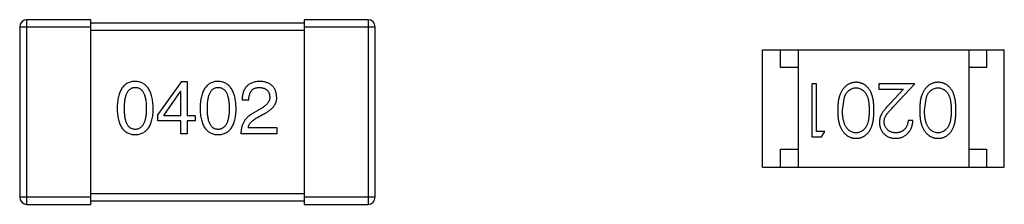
# Model space of a CAD drawing. Header units: inches. Extents: x -16 to 86, y -28 to 28.
# Tile 12 of 35: x 59.788 to 62.558, y -5.843 to -5.323. Entities that reach past the tile are written whole.
import ezdxf

# ---------------------------------------------------------------- set-up
doc = ezdxf.new("R2010")
doc.units = ezdxf.units.IN
doc.header["$LTSCALE"] = 1.21
doc.header["$MEASUREMENT"] = 0
doc.layers.get('0').update_dxf_attribs({"linetype": 'CONTINUOUS'})

msp = doc.modelspace()

# ---------------------------------------------------------------- linework, layer by layer
at = {"color": 6, "linetype": 'Continuous'}
for p, q in [((59.7881, -5.3426), (59.7881, -5.8226)), ((59.7881, -5.3426), (59.9881, -5.3426)), ((59.8081, -5.8426), (59.8081, -5.3226)), ((59.9881, -5.3226), (59.8081, -5.3226)), ((59.9881, -5.8426), (59.9881, -5.3226)), ((60.5881, -5.3326), (59.9881, -5.3326)), ((60.5881, -5.3226), (60.5881, -5.8426)), ((60.7681, -5.3226), (60.5881, -5.3226)), ((60.5881, -5.3426), (60.7881, -5.3426)), ((60.7681, -5.3226), (60.7681, -5.8426)), ((60.7881, -5.8226), (60.7881, -5.3426)), ((59.9881, -5.3526), (60.5881, -5.3526)), ((61.8781, -5.7375), (61.8781, -5.4075)), ((61.8781, -5.4075), (62.5581, -5.4075)), ((61.9281, -5.4575), (61.9281, -5.4075)), ((61.9781, -5.4075), (61.9781, -5.7375)), ((62.4581, -5.4075), (62.4581, -5.7375)), ((62.5081, -5.4075), (62.5081, -5.4575)), ((62.5581, -5.7375), (62.5581, -5.4075)), ((61.9781, -5.4575), (61.9281, -5.4575)), ((62.5081, -5.4575), (62.4581, -5.4575)), ((60.2437, -5.4963), (60.1764, -5.5897)), ((60.2437, -5.4963), (60.2592, -5.4963)), ((60.2592, -5.4963), (60.2592, -5.5922)), ((62.0163, -5.5028), (62.0163, -5.6528)), ((62.0297, -5.5028), (62.0163, -5.5028)), ((62.0297, -5.6374), (62.0297, -5.5028)), ((62.2047, -5.5028), (62.2047, -5.5182)), ((62.3067, -5.5028), (62.2047, -5.5028)), ((62.2485, -5.5649), (62.3067, -5.5028)), ((60.1937, -5.5922), (60.2404, -5.525)), ((60.2412, -5.525), (60.2404, -5.525)), ((60.2412, -5.5922), (60.2412, -5.525)), ((62.2047, -5.5182), (62.2745, -5.5182)), ((62.2745, -5.5182), (62.237, -5.5583)), ((60.4325, -5.5496), (60.4137, -5.5496)), ((62.1028, -5.5778), (62.1085, -5.5401)), ((62.3336, -5.5778), (62.3393, -5.5401)), ((60.1764, -5.6078), (60.1764, -5.5897)), ((60.1937, -5.5922), (60.2412, -5.5922)), ((60.2592, -5.5922), (60.2814, -5.5922)), ((60.2814, -5.5922), (60.2814, -5.6078)), ((60.4645, -5.5742), (60.4448, -5.5857)), ((60.4555, -5.5988), (60.4711, -5.5897)), ((60.2412, -5.6078), (60.1764, -5.6078)), ((60.2412, -5.6438), (60.2412, -5.6078)), ((60.2592, -5.6078), (60.2592, -5.6438)), ((60.2814, -5.6078), (60.2592, -5.6078)), ((62.3009, -5.6067), (62.2874, -5.6067)), ((60.2592, -5.6438), (60.2412, -5.6438)), ((60.5112, -5.6438), (60.4104, -5.6438)), ((60.4309, -5.6266), (60.5112, -5.6266)), ((60.5112, -5.6266), (60.5112, -5.6438)), ((62.0528, -5.6374), (62.0297, -5.6374)), ((62.044, -5.6528), (62.0528, -5.6374)), ((62.0163, -5.6528), (62.044, -5.6528)), ((61.9281, -5.7375), (61.9281, -5.6875)), ((61.9281, -5.6875), (61.9781, -5.6875)), ((62.4581, -5.6875), (62.5081, -5.6875)), ((62.5081, -5.6875), (62.5081, -5.7375)), ((61.8781, -5.7375), (62.5581, -5.7375)), ((60.5881, -5.8126), (59.9881, -5.8126)), ((59.9881, -5.8226), (59.7881, -5.8226)), ((59.8081, -5.8426), (59.9881, -5.8426)), ((59.9881, -5.8326), (60.5881, -5.8326)), ((60.7881, -5.8226), (60.5881, -5.8226)), ((60.5881, -5.8426), (60.7681, -5.8426))]:
    msp.add_line(p, q, dxfattribs=at)
for centre, start, end in [((59.8081, -5.3426), 90, 180), ((60.7681, -5.3426), 0, 90), ((59.8081, -5.8226), 180, 270), ((60.7681, -5.8226), 270, 0)]:
    msp.add_arc(centre, 0.02, start, end, dxfattribs=at)
for points, knots in [([(60.1131, -5.4963), (60.1112, -5.4964), (60.1073, -5.4966), (60.1016, -5.4975), (60.0964, -5.4991), (60.0915, -5.5013), (60.087, -5.504), (60.0828, -5.5074), (60.0791, -5.5113), (60.0757, -5.5158), (60.0727, -5.5209), (60.0701, -5.5266), (60.0679, -5.5328), (60.066, -5.5396), (60.0645, -5.547), (60.0634, -5.555), (60.0626, -5.5636), (60.0624, -5.5695), (60.0623, -5.5725)], [0, 0, 0, 0, 0.057911, 0.113262, 0.165956, 0.217443, 0.268511, 0.319665, 0.372, 0.426129, 0.483365, 0.543779, 0.607756, 0.676562, 0.749704, 0.827713, 0.911177, 1, 1, 1, 1]), ([(60.164, -5.5725), (60.1638, -5.5695), (60.1636, -5.5637), (60.1627, -5.5552), (60.1615, -5.5473), (60.16, -5.5399), (60.1581, -5.5332), (60.1558, -5.5269), (60.1532, -5.5213), (60.1502, -5.5162), (60.1468, -5.5117), (60.1431, -5.5077), (60.139, -5.5044), (60.1345, -5.5016), (60.1297, -5.4994), (60.1245, -5.4977), (60.1189, -5.4967), (60.1151, -5.4964), (60.1131, -5.4963)], [0, 0, 0, 0, 0.088475, 0.171606, 0.249595, 0.322626, 0.391327, 0.455765, 0.516374, 0.573675, 0.628522, 0.681161, 0.732559, 0.783563, 0.83504, 0.887639, 0.942585, 1, 1, 1, 1]), ([(60.3463, -5.4963), (60.3443, -5.4964), (60.3404, -5.4966), (60.3348, -5.4975), (60.3295, -5.4991), (60.3246, -5.5013), (60.3201, -5.504), (60.316, -5.5074), (60.3122, -5.5113), (60.3089, -5.5158), (60.3059, -5.5209), (60.3033, -5.5266), (60.301, -5.5328), (60.2992, -5.5396), (60.2976, -5.547), (60.2965, -5.555), (60.2958, -5.5636), (60.2956, -5.5695), (60.2955, -5.5725)], [0, 0, 0, 0, 0.057911, 0.113262, 0.165956, 0.217443, 0.268511, 0.319665, 0.372, 0.426129, 0.483365, 0.543779, 0.607756, 0.676562, 0.749704, 0.827713, 0.911177, 1, 1, 1, 1]), ([(60.3971, -5.5725), (60.397, -5.5695), (60.3967, -5.5637), (60.3959, -5.5552), (60.3947, -5.5473), (60.3931, -5.5399), (60.3912, -5.5332), (60.389, -5.5269), (60.3863, -5.5213), (60.3833, -5.5162), (60.3799, -5.5117), (60.3762, -5.5077), (60.3721, -5.5044), (60.3676, -5.5016), (60.3628, -5.4994), (60.3576, -5.4977), (60.3521, -5.4967), (60.3483, -5.4964), (60.3463, -5.4963)], [0, 0, 0, 0, 0.088475, 0.171606, 0.249595, 0.322626, 0.391327, 0.455765, 0.516374, 0.573675, 0.628522, 0.681161, 0.732559, 0.783563, 0.83504, 0.887639, 0.942585, 1, 1, 1, 1]), ([(60.4645, -5.4963), (60.4625, -5.4964), (60.4586, -5.4966), (60.4529, -5.4974), (60.4476, -5.4986), (60.4426, -5.5002), (60.4381, -5.5021), (60.4339, -5.5045), (60.4301, -5.5072), (60.4267, -5.5104), (60.4237, -5.5139), (60.4211, -5.5179), (60.4189, -5.5222), (60.4171, -5.5269), (60.4156, -5.532), (60.4146, -5.5375), (60.4139, -5.5434), (60.4138, -5.5475), (60.4137, -5.5496)], [0, 0, 0, 0, 0.07282, 0.141057, 0.2062, 0.267672, 0.326735, 0.383519, 0.439188, 0.494454, 0.549628, 0.605958, 0.66397, 0.72402, 0.787502, 0.854127, 0.925065, 1, 1, 1, 1]), ([(60.5112, -5.5406), (60.5111, -5.5389), (60.5108, -5.5356), (60.51, -5.5308), (60.5089, -5.5263), (60.5075, -5.5221), (60.5057, -5.5183), (60.5036, -5.5147), (60.5012, -5.5115), (60.4984, -5.5085), (60.4953, -5.5059), (60.4918, -5.5036), (60.4881, -5.5016), (60.484, -5.4999), (60.4796, -5.4985), (60.4749, -5.4974), (60.4698, -5.4967), (60.4663, -5.4964), (60.4645, -5.4963)], [0, 0, 0, 0, 0.070688, 0.137741, 0.201612, 0.262778, 0.321223, 0.378455, 0.434411, 0.490146, 0.546362, 0.603392, 0.662208, 0.723401, 0.787372, 0.85442, 0.925153, 1, 1, 1, 1]), ([(62.1411, -5.499), (62.1399, -5.499), (62.1376, -5.499), (62.1341, -5.4995), (62.1306, -5.5001), (62.1273, -5.5011), (62.124, -5.5023), (62.1208, -5.5037), (62.1177, -5.5055), (62.1147, -5.5074), (62.1118, -5.5097), (62.1091, -5.5122), (62.1065, -5.515), (62.1041, -5.5181), (62.1018, -5.5214), (62.0998, -5.5249), (62.0978, -5.5287), (62.0961, -5.5328), (62.0944, -5.5372), (62.0931, -5.5419), (62.0919, -5.547), (62.091, -5.5525), (62.0903, -5.5583), (62.0897, -5.5645), (62.0894, -5.571), (62.0894, -5.5755), (62.0894, -5.5778)], [0, 0, 0, 0, 0.033824, 0.067298, 0.10028, 0.133019, 0.165736, 0.198792, 0.232372, 0.266409, 0.301016, 0.336196, 0.371972, 0.408574, 0.446394, 0.485225, 0.525372, 0.567224, 0.611081, 0.65775, 0.70702, 0.759235, 0.814484, 0.873227, 0.934937, 1, 1, 1, 1]), ([(62.1913, -5.5778), (62.1913, -5.5754), (62.1912, -5.5707), (62.1909, -5.564), (62.1904, -5.5576), (62.1897, -5.5517), (62.1888, -5.5461), (62.1878, -5.541), (62.1864, -5.5363), (62.1849, -5.5319), (62.1832, -5.5279), (62.1814, -5.5242), (62.1794, -5.5207), (62.1772, -5.5175), (62.1749, -5.5146), (62.1724, -5.5118), (62.1698, -5.5094), (62.167, -5.5072), (62.164, -5.5053), (62.161, -5.5036), (62.1579, -5.5021), (62.1547, -5.501), (62.1515, -5.5001), (62.1481, -5.4994), (62.1447, -5.499), (62.1423, -5.499), (62.1411, -5.499)], [0, 0, 0, 0, 0.068113, 0.132564, 0.193427, 0.250218, 0.303569, 0.353576, 0.400235, 0.443586, 0.484619, 0.524292, 0.56238, 0.599049, 0.63494, 0.669782, 0.704009, 0.737842, 0.771098, 0.803896, 0.836415, 0.868639, 0.900715, 0.933378, 0.966213, 1, 1, 1, 1]), ([(62.3719, -5.499), (62.3707, -5.499), (62.3683, -5.499), (62.3648, -5.4995), (62.3614, -5.5001), (62.358, -5.5011), (62.3548, -5.5023), (62.3516, -5.5037), (62.3485, -5.5055), (62.3455, -5.5074), (62.3426, -5.5097), (62.3399, -5.5122), (62.3373, -5.515), (62.3349, -5.5181), (62.3326, -5.5214), (62.3305, -5.5249), (62.3286, -5.5287), (62.3268, -5.5328), (62.3252, -5.5372), (62.3239, -5.5419), (62.3227, -5.547), (62.3217, -5.5525), (62.3211, -5.5583), (62.3205, -5.5645), (62.3202, -5.571), (62.3202, -5.5755), (62.3201, -5.5778)], [0, 0, 0, 0, 0.033824, 0.067298, 0.10028, 0.133019, 0.165736, 0.198792, 0.232372, 0.266409, 0.301016, 0.336196, 0.371972, 0.408574, 0.446394, 0.485225, 0.525372, 0.567224, 0.611081, 0.65775, 0.70702, 0.759235, 0.814484, 0.873227, 0.934937, 1, 1, 1, 1]), ([(62.4221, -5.5778), (62.422, -5.5754), (62.422, -5.5707), (62.4217, -5.564), (62.4212, -5.5576), (62.4205, -5.5517), (62.4196, -5.5461), (62.4185, -5.541), (62.4172, -5.5363), (62.4157, -5.5319), (62.414, -5.5279), (62.4121, -5.5242), (62.4101, -5.5207), (62.4079, -5.5175), (62.4057, -5.5146), (62.4032, -5.5118), (62.4005, -5.5094), (62.3977, -5.5072), (62.3948, -5.5053), (62.3918, -5.5036), (62.3887, -5.5021), (62.3855, -5.501), (62.3822, -5.5001), (62.3789, -5.4994), (62.3754, -5.499), (62.3731, -5.499), (62.3719, -5.499)], [0, 0, 0, 0, 0.068113, 0.132564, 0.193427, 0.250218, 0.303569, 0.353576, 0.400235, 0.443586, 0.484619, 0.524292, 0.56238, 0.599049, 0.63494, 0.669782, 0.704009, 0.737842, 0.771098, 0.803896, 0.836415, 0.868639, 0.900715, 0.933378, 0.966213, 1, 1, 1, 1]), ([(60.0828, -5.5725), (60.0828, -5.5702), (60.0829, -5.5655), (60.0833, -5.5588), (60.0838, -5.5526), (60.0846, -5.5468), (60.0857, -5.5415), (60.087, -5.5367), (60.0885, -5.5323), (60.0903, -5.5283), (60.0923, -5.5248), (60.0945, -5.5218), (60.0971, -5.5193), (60.0998, -5.5171), (60.1028, -5.5155), (60.106, -5.5143), (60.1095, -5.5137), (60.1119, -5.5136), (60.1131, -5.5135)], [0, 0, 0, 0, 0.096452, 0.187278, 0.271765, 0.350519, 0.423437, 0.491321, 0.554011, 0.612224, 0.666281, 0.717003, 0.764884, 0.811423, 0.856783, 0.902993, 0.950236, 1, 1, 1, 1]), ([(60.1131, -5.5135), (60.1144, -5.5136), (60.1169, -5.5137), (60.1204, -5.5143), (60.1238, -5.5155), (60.1268, -5.5171), (60.1296, -5.5193), (60.1322, -5.5218), (60.1345, -5.5248), (60.1366, -5.5283), (60.1384, -5.5323), (60.14, -5.5367), (60.1413, -5.5415), (60.1424, -5.5468), (60.1433, -5.5526), (60.1439, -5.5588), (60.1442, -5.5655), (60.1443, -5.5702), (60.1443, -5.5725)], [0, 0, 0, 0, 0.050604, 0.098688, 0.145699, 0.191791, 0.238625, 0.286717, 0.337546, 0.391814, 0.449755, 0.512106, 0.579685, 0.652048, 0.730262, 0.814146, 0.904281, 1, 1, 1, 1]), ([(60.316, -5.5725), (60.316, -5.5702), (60.316, -5.5655), (60.3164, -5.5588), (60.317, -5.5526), (60.3178, -5.5468), (60.3189, -5.5415), (60.3201, -5.5367), (60.3217, -5.5323), (60.3235, -5.5283), (60.3255, -5.5248), (60.3277, -5.5218), (60.3302, -5.5193), (60.333, -5.5171), (60.336, -5.5155), (60.3392, -5.5143), (60.3427, -5.5137), (60.3451, -5.5136), (60.3463, -5.5135)], [0, 0, 0, 0, 0.096452, 0.187278, 0.271765, 0.350519, 0.423437, 0.491321, 0.554011, 0.612224, 0.666281, 0.717003, 0.764884, 0.811423, 0.856783, 0.902993, 0.950236, 1, 1, 1, 1]), ([(60.3463, -5.5135), (60.3476, -5.5136), (60.35, -5.5137), (60.3536, -5.5143), (60.3569, -5.5155), (60.36, -5.5171), (60.3628, -5.5193), (60.3654, -5.5218), (60.3677, -5.5248), (60.3698, -5.5283), (60.3716, -5.5323), (60.3732, -5.5367), (60.3745, -5.5415), (60.3756, -5.5468), (60.3764, -5.5526), (60.377, -5.5588), (60.3774, -5.5655), (60.3774, -5.5702), (60.3774, -5.5725)], [0, 0, 0, 0, 0.050604, 0.098688, 0.145699, 0.191791, 0.238625, 0.286717, 0.337546, 0.391814, 0.449755, 0.512106, 0.579685, 0.652048, 0.730262, 0.814146, 0.904281, 1, 1, 1, 1]), ([(60.4325, -5.5496), (60.4326, -5.5481), (60.4327, -5.5453), (60.4331, -5.5412), (60.4338, -5.5374), (60.4346, -5.5339), (60.4357, -5.5306), (60.437, -5.5276), (60.4385, -5.5249), (60.4403, -5.5225), (60.4422, -5.5204), (60.4444, -5.5185), (60.4468, -5.517), (60.4495, -5.5157), (60.4523, -5.5147), (60.4554, -5.514), (60.4586, -5.5136), (60.4609, -5.5135), (60.4621, -5.5135)], [0, 0, 0, 0, 0.082594, 0.15978, 0.232961, 0.301462, 0.365595, 0.426678, 0.484662, 0.540809, 0.595146, 0.648401, 0.702272, 0.757102, 0.813447, 0.872233, 0.934055, 1, 1, 1, 1]), ([(60.4621, -5.5135), (60.4632, -5.5136), (60.4654, -5.5137), (60.4686, -5.514), (60.4715, -5.5147), (60.4743, -5.5154), (60.4769, -5.5164), (60.4793, -5.5175), (60.4814, -5.5189), (60.4834, -5.5204), (60.4851, -5.5222), (60.4867, -5.5241), (60.488, -5.5263), (60.4892, -5.5286), (60.4901, -5.5311), (60.4908, -5.5338), (60.4913, -5.5367), (60.4915, -5.5387), (60.4916, -5.5397)], [0, 0, 0, 0, 0.076112, 0.148436, 0.216883, 0.281466, 0.34298, 0.402356, 0.459881, 0.51546, 0.571111, 0.62658, 0.683162, 0.741007, 0.801404, 0.863825, 0.930544, 1, 1, 1, 1]), ([(60.4916, -5.5397), (60.4916, -5.5406), (60.4917, -5.5422), (60.4915, -5.5446), (60.4911, -5.547), (60.4905, -5.5493), (60.4896, -5.5516), (60.4885, -5.5538), (60.4872, -5.5561), (60.4856, -5.5582), (60.4838, -5.5604), (60.4817, -5.5625), (60.4794, -5.5645), (60.4769, -5.5666), (60.4742, -5.5685), (60.4712, -5.5705), (60.4679, -5.5724), (60.4657, -5.5736), (60.4645, -5.5742)], [0, 0, 0, 0, 0.052237, 0.103888, 0.155485, 0.207395, 0.259864, 0.31356, 0.369176, 0.4266, 0.486836, 0.550048, 0.61567, 0.685271, 0.75824, 0.834614, 0.915635, 1, 1, 1, 1]), ([(62.1085, -5.5401), (62.1089, -5.5391), (62.1097, -5.537), (62.111, -5.5341), (62.1124, -5.5314), (62.114, -5.5288), (62.1158, -5.5265), (62.1176, -5.5244), (62.1197, -5.5225), (62.1225, -5.5202), (62.1261, -5.5179), (62.1309, -5.5159), (62.1357, -5.5146), (62.139, -5.5144), (62.1407, -5.5144)], [0, 0, 0, 0, 0.075949, 0.148549, 0.218996, 0.286119, 0.351826, 0.416074, 0.478265, 0.540325, 0.660405, 0.774606, 0.887187, 1, 1, 1, 1]), ([(62.1407, -5.5144), (62.1423, -5.5144), (62.1456, -5.5146), (62.1505, -5.5159), (62.1553, -5.518), (62.159, -5.5204), (62.1619, -5.5227), (62.1639, -5.5246), (62.1658, -5.5267), (62.1676, -5.529), (62.1692, -5.5316), (62.1707, -5.5343), (62.172, -5.5372), (62.1733, -5.5403), (62.1744, -5.5437), (62.1753, -5.5475), (62.1761, -5.5516), (62.1767, -5.5561), (62.1772, -5.561), (62.1776, -5.5663), (62.1778, -5.5719), (62.1778, -5.5758), (62.1778, -5.5778)], [0, 0, 0, 0, 0.060034, 0.120278, 0.182348, 0.247919, 0.281641, 0.315701, 0.350322, 0.385703, 0.421819, 0.459196, 0.497866, 0.538301, 0.58121, 0.628183, 0.679403, 0.734699, 0.794074, 0.858416, 0.927049, 1, 1, 1, 1]), ([(62.3393, -5.5401), (62.3397, -5.5391), (62.3404, -5.537), (62.3418, -5.5341), (62.3432, -5.5314), (62.3448, -5.5288), (62.3466, -5.5265), (62.3484, -5.5244), (62.3504, -5.5225), (62.3532, -5.5202), (62.3569, -5.5179), (62.3616, -5.5159), (62.3665, -5.5146), (62.3698, -5.5144), (62.3715, -5.5144)], [0, 0, 0, 0, 0.075949, 0.148549, 0.218996, 0.286119, 0.351826, 0.416074, 0.478265, 0.540325, 0.660405, 0.774606, 0.887187, 1, 1, 1, 1]), ([(62.3715, -5.5144), (62.3731, -5.5144), (62.3764, -5.5146), (62.3813, -5.5159), (62.386, -5.518), (62.3898, -5.5204), (62.3926, -5.5227), (62.3947, -5.5246), (62.3966, -5.5267), (62.3984, -5.529), (62.4, -5.5316), (62.4015, -5.5343), (62.4028, -5.5372), (62.4041, -5.5403), (62.4052, -5.5437), (62.4061, -5.5475), (62.4068, -5.5516), (62.4075, -5.5561), (62.408, -5.561), (62.4083, -5.5663), (62.4086, -5.5719), (62.4086, -5.5758), (62.4086, -5.5778)], [0, 0, 0, 0, 0.060034, 0.120278, 0.182348, 0.247919, 0.281641, 0.315701, 0.350322, 0.385703, 0.421819, 0.459196, 0.497866, 0.538301, 0.58121, 0.628183, 0.679403, 0.734699, 0.794074, 0.858416, 0.927049, 1, 1, 1, 1]), ([(60.4711, -5.5897), (60.4728, -5.589), (60.4761, -5.5874), (60.4808, -5.5849), (60.4852, -5.5824), (60.4892, -5.5797), (60.4929, -5.5769), (60.4963, -5.5741), (60.4993, -5.5711), (60.502, -5.5681), (60.5044, -5.565), (60.5064, -5.5617), (60.5081, -5.5584), (60.5094, -5.555), (60.5104, -5.5515), (60.511, -5.548), (60.5113, -5.5443), (60.5113, -5.5418), (60.5112, -5.5406)], [0, 0, 0, 0, 0.082731, 0.161257, 0.236138, 0.307554, 0.375712, 0.440848, 0.502916, 0.562567, 0.619798, 0.675716, 0.73039, 0.78386, 0.837315, 0.890547, 0.944917, 1, 1, 1, 1]), ([(62.237, -5.5583), (62.2356, -5.5598), (62.2328, -5.5628), (62.2289, -5.5671), (62.2253, -5.5713), (62.2221, -5.5751), (62.2193, -5.5788), (62.2168, -5.5821), (62.2147, -5.5853), (62.2124, -5.5891), (62.21, -5.5939), (62.2081, -5.5998), (62.2069, -5.6058), (62.2067, -5.61), (62.2067, -5.6121)], [0, 0, 0, 0, 0.09953, 0.192079, 0.277712, 0.357454, 0.429648, 0.495771, 0.555538, 0.608657, 0.707578, 0.804328, 0.901298, 1, 1, 1, 1]), ([(62.2201, -5.6109), (62.2202, -5.6092), (62.2203, -5.606), (62.2214, -5.6012), (62.2231, -5.5966), (62.225, -5.5928), (62.2271, -5.5896), (62.229, -5.587), (62.2313, -5.584), (62.234, -5.5808), (62.2371, -5.5772), (62.2405, -5.5734), (62.2444, -5.5692), (62.2471, -5.5664), (62.2485, -5.5649)], [0, 0, 0, 0, 0.088014, 0.174976, 0.2638, 0.355443, 0.406413, 0.465519, 0.533076, 0.609353, 0.693899, 0.787171, 0.889197, 1, 1, 1, 1]), ([(60.0623, -5.5725), (60.0624, -5.5755), (60.0626, -5.5812), (60.0634, -5.5895), (60.0645, -5.5972), (60.066, -5.6044), (60.0679, -5.611), (60.0701, -5.617), (60.0727, -5.6225), (60.0757, -5.6274), (60.0791, -5.6318), (60.0828, -5.6356), (60.087, -5.6388), (60.0915, -5.6415), (60.0964, -5.6436), (60.1016, -5.6451), (60.1073, -5.646), (60.1112, -5.6462), (60.1131, -5.6463)], [0, 0, 0, 0, 0.087693, 0.170223, 0.247496, 0.319826, 0.387768, 0.451403, 0.511459, 0.568358, 0.622671, 0.675251, 0.726739, 0.778422, 0.830759, 0.884394, 0.940865, 1, 1, 1, 1]), ([(60.1131, -5.6316), (60.1119, -5.6315), (60.1095, -5.6314), (60.106, -5.6307), (60.1028, -5.6296), (60.0998, -5.6279), (60.0971, -5.6258), (60.0945, -5.6233), (60.0923, -5.6202), (60.0903, -5.6167), (60.0885, -5.6128), (60.087, -5.6084), (60.0857, -5.6035), (60.0846, -5.5982), (60.0838, -5.5925), (60.0833, -5.5862), (60.0829, -5.5795), (60.0828, -5.5749), (60.0828, -5.5725)], [0, 0, 0, 0, 0.049766, 0.097012, 0.143225, 0.188786, 0.235079, 0.282962, 0.333687, 0.387747, 0.445963, 0.508657, 0.576545, 0.649868, 0.72822, 0.812712, 0.903543, 1, 1, 1, 1]), ([(60.1131, -5.6463), (60.1151, -5.6462), (60.119, -5.646), (60.1246, -5.6451), (60.1299, -5.6436), (60.1348, -5.6415), (60.1393, -5.6388), (60.1435, -5.6356), (60.1472, -5.6318), (60.1506, -5.6275), (60.1536, -5.6225), (60.1562, -5.617), (60.1584, -5.611), (60.1603, -5.6044), (60.1618, -5.5972), (60.1629, -5.5895), (60.1637, -5.5812), (60.1639, -5.5755), (60.164, -5.5725)], [0, 0, 0, 0, 0.059134, 0.115603, 0.169236, 0.221572, 0.273254, 0.32474, 0.377319, 0.431815, 0.488555, 0.548609, 0.612242, 0.680182, 0.75251, 0.829782, 0.91231, 1, 1, 1, 1]), ([(60.1443, -5.5725), (60.1443, -5.5749), (60.1442, -5.5794), (60.1439, -5.586), (60.1433, -5.5922), (60.1424, -5.5979), (60.1413, -5.6032), (60.14, -5.608), (60.1385, -5.6124), (60.1366, -5.6163), (60.1345, -5.6198), (60.1322, -5.6229), (60.1297, -5.6255), (60.1268, -5.6276), (60.1238, -5.6293), (60.1204, -5.6306), (60.1169, -5.6313), (60.1144, -5.6315), (60.1131, -5.6316)], [0, 0, 0, 0, 0.094834, 0.184067, 0.267029, 0.344713, 0.417334, 0.484367, 0.546941, 0.604717, 0.65953, 0.710539, 0.759381, 0.806382, 0.853027, 0.900623, 0.949121, 1, 1, 1, 1]), ([(60.2955, -5.5725), (60.2956, -5.5755), (60.2958, -5.5812), (60.2965, -5.5895), (60.2976, -5.5972), (60.2992, -5.6044), (60.301, -5.611), (60.3033, -5.617), (60.3059, -5.6225), (60.3089, -5.6274), (60.3122, -5.6318), (60.316, -5.6356), (60.3201, -5.6388), (60.3246, -5.6415), (60.3295, -5.6436), (60.3348, -5.6451), (60.3404, -5.646), (60.3443, -5.6462), (60.3463, -5.6463)], [0, 0, 0, 0, 0.087693, 0.170223, 0.247496, 0.319826, 0.387768, 0.451403, 0.511459, 0.568358, 0.622671, 0.675251, 0.726739, 0.778422, 0.830759, 0.884394, 0.940865, 1, 1, 1, 1]), ([(60.3463, -5.6316), (60.3451, -5.6315), (60.3427, -5.6314), (60.3392, -5.6307), (60.3359, -5.6296), (60.333, -5.6279), (60.3302, -5.6258), (60.3277, -5.6233), (60.3255, -5.6202), (60.3235, -5.6167), (60.3217, -5.6128), (60.3201, -5.6084), (60.3189, -5.6035), (60.3178, -5.5982), (60.317, -5.5925), (60.3164, -5.5862), (60.316, -5.5795), (60.316, -5.5749), (60.316, -5.5725)], [0, 0, 0, 0, 0.049766, 0.097012, 0.143225, 0.188786, 0.235079, 0.282962, 0.333687, 0.387747, 0.445963, 0.508657, 0.576545, 0.649868, 0.72822, 0.812712, 0.903543, 1, 1, 1, 1]), ([(60.3774, -5.5725), (60.3774, -5.5749), (60.3774, -5.5794), (60.377, -5.586), (60.3764, -5.5922), (60.3756, -5.5979), (60.3745, -5.6032), (60.3732, -5.608), (60.3716, -5.6124), (60.3698, -5.6163), (60.3677, -5.6198), (60.3654, -5.6229), (60.3628, -5.6255), (60.36, -5.6276), (60.3569, -5.6293), (60.3536, -5.6306), (60.35, -5.6313), (60.3476, -5.6315), (60.3463, -5.6316)], [0, 0, 0, 0, 0.094834, 0.184067, 0.267029, 0.344713, 0.417334, 0.484367, 0.546941, 0.604717, 0.65953, 0.710539, 0.759381, 0.806382, 0.853027, 0.900623, 0.949121, 1, 1, 1, 1]), ([(60.3463, -5.6463), (60.3483, -5.6462), (60.3522, -5.646), (60.3578, -5.6451), (60.363, -5.6436), (60.3679, -5.6415), (60.3725, -5.6388), (60.3766, -5.6356), (60.3804, -5.6318), (60.3837, -5.6275), (60.3867, -5.6225), (60.3893, -5.617), (60.3916, -5.611), (60.3934, -5.6044), (60.395, -5.5972), (60.396, -5.5895), (60.3968, -5.5812), (60.397, -5.5755), (60.3971, -5.5725)], [0, 0, 0, 0, 0.059134, 0.115603, 0.169236, 0.221572, 0.273254, 0.32474, 0.377319, 0.431815, 0.488555, 0.548609, 0.612242, 0.680182, 0.75251, 0.829782, 0.91231, 1, 1, 1, 1]), ([(60.4448, -5.5857), (60.4435, -5.5864), (60.4408, -5.5879), (60.437, -5.5904), (60.4334, -5.5931), (60.4301, -5.596), (60.427, -5.599), (60.4242, -5.6023), (60.4217, -5.6056), (60.4194, -5.6092), (60.4173, -5.6129), (60.4156, -5.6168), (60.4141, -5.6209), (60.4128, -5.6252), (60.4118, -5.6296), (60.4111, -5.6342), (60.4106, -5.639), (60.4105, -5.6422), (60.4104, -5.6438)], [0, 0, 0, 0, 0.065828, 0.130094, 0.192451, 0.254037, 0.313974, 0.373757, 0.433048, 0.492243, 0.551902, 0.611758, 0.672678, 0.734814, 0.798569, 0.863693, 0.930488, 1, 1, 1, 1]), ([(62.0894, -5.5778), (62.0894, -5.5801), (62.0894, -5.5846), (62.0897, -5.5911), (62.0903, -5.5973), (62.091, -5.6032), (62.092, -5.6086), (62.0931, -5.6138), (62.0946, -5.6185), (62.0961, -5.6229), (62.098, -5.627), (62.0999, -5.6309), (62.102, -5.6344), (62.1042, -5.6377), (62.1067, -5.6407), (62.1092, -5.6435), (62.1119, -5.6461), (62.1148, -5.6483), (62.1178, -5.6503), (62.1209, -5.652), (62.124, -5.6534), (62.1273, -5.6546), (62.1306, -5.6555), (62.1341, -5.6562), (62.1376, -5.6566), (62.1399, -5.6566), (62.1411, -5.6567)], [0, 0, 0, 0, 0.065278, 0.127205, 0.186168, 0.241675, 0.294115, 0.343609, 0.390387, 0.434463, 0.476646, 0.517002, 0.555936, 0.593716, 0.630057, 0.665601, 0.700745, 0.734917, 0.768681, 0.802087, 0.834849, 0.867433, 0.900138, 0.932806, 0.966212, 1, 1, 1, 1]), ([(62.1407, -5.6413), (62.139, -5.6412), (62.1358, -5.641), (62.1309, -5.6398), (62.1262, -5.6376), (62.1225, -5.6353), (62.1196, -5.633), (62.1176, -5.631), (62.1156, -5.6288), (62.1138, -5.6263), (62.1121, -5.6236), (62.1106, -5.6206), (62.1091, -5.6175), (62.1078, -5.614), (62.1067, -5.6104), (62.1056, -5.6065), (62.1048, -5.6023), (62.104, -5.5979), (62.1035, -5.5932), (62.1031, -5.5883), (62.1029, -5.5832), (62.1028, -5.5796), (62.1028, -5.5778)], [0, 0, 0, 0, 0.059689, 0.119507, 0.181075, 0.246162, 0.279894, 0.314468, 0.350403, 0.387474, 0.426147, 0.466624, 0.508745, 0.553328, 0.600058, 0.649177, 0.700552, 0.754894, 0.811825, 0.871514, 0.934319, 1, 1, 1, 1]), ([(62.1778, -5.5778), (62.1778, -5.5798), (62.1778, -5.5837), (62.1775, -5.5894), (62.1772, -5.5947), (62.1767, -5.5996), (62.1761, -5.6041), (62.1753, -5.6082), (62.1744, -5.612), (62.1733, -5.6154), (62.172, -5.6185), (62.1707, -5.6214), (62.1692, -5.6241), (62.1675, -5.6266), (62.1658, -5.629), (62.1639, -5.6311), (62.1619, -5.6331), (62.159, -5.6353), (62.1553, -5.6376), (62.1506, -5.6398), (62.1457, -5.641), (62.1423, -5.6412), (62.1407, -5.6413)], [0, 0, 0, 0, 0.073302, 0.142286, 0.206253, 0.266017, 0.321612, 0.372532, 0.419497, 0.462398, 0.502825, 0.541489, 0.579034, 0.615143, 0.650298, 0.684912, 0.718701, 0.752189, 0.817245, 0.879117, 0.939613, 1, 1, 1, 1]), ([(62.1411, -5.6567), (62.1423, -5.6566), (62.1447, -5.6566), (62.1481, -5.6562), (62.1515, -5.6555), (62.1548, -5.6546), (62.158, -5.6534), (62.1611, -5.652), (62.1641, -5.6503), (62.1671, -5.6483), (62.1699, -5.6461), (62.1726, -5.6437), (62.175, -5.6409), (62.1774, -5.638), (62.1795, -5.6348), (62.1815, -5.6313), (62.1834, -5.6276), (62.185, -5.6236), (62.1865, -5.6193), (62.1878, -5.6146), (62.1889, -5.6095), (62.1897, -5.604), (62.1904, -5.598), (62.1909, -5.5916), (62.1912, -5.5848), (62.1913, -5.5802), (62.1913, -5.5778)], [0, 0, 0, 0, 0.033742, 0.066533, 0.099153, 0.13154, 0.164087, 0.196563, 0.229707, 0.263315, 0.297504, 0.331686, 0.366482, 0.4021, 0.438958, 0.476748, 0.515985, 0.556589, 0.599519, 0.645765, 0.695487, 0.748721, 0.805687, 0.866754, 0.931405, 1, 1, 1, 1]), ([(62.3201, -5.5778), (62.3202, -5.5801), (62.3202, -5.5846), (62.3205, -5.5911), (62.321, -5.5973), (62.3218, -5.6032), (62.3227, -5.6086), (62.3239, -5.6138), (62.3253, -5.6185), (62.3269, -5.6229), (62.3287, -5.627), (62.3306, -5.6309), (62.3328, -5.6344), (62.335, -5.6377), (62.3374, -5.6407), (62.34, -5.6435), (62.3427, -5.6461), (62.3456, -5.6483), (62.3485, -5.6503), (62.3516, -5.652), (62.3548, -5.6534), (62.3581, -5.6546), (62.3614, -5.6555), (62.3648, -5.6562), (62.3683, -5.6566), (62.3707, -5.6566), (62.3719, -5.6567)], [0, 0, 0, 0, 0.065278, 0.127205, 0.186168, 0.241675, 0.294115, 0.343609, 0.390387, 0.434463, 0.476646, 0.517002, 0.555936, 0.593716, 0.630057, 0.665601, 0.700745, 0.734917, 0.768681, 0.802087, 0.834849, 0.867433, 0.900138, 0.932806, 0.966212, 1, 1, 1, 1]), ([(62.3715, -5.6413), (62.3698, -5.6412), (62.3665, -5.641), (62.3617, -5.6398), (62.357, -5.6376), (62.3533, -5.6353), (62.3504, -5.633), (62.3484, -5.631), (62.3464, -5.6288), (62.3446, -5.6263), (62.3429, -5.6236), (62.3414, -5.6206), (62.3399, -5.6175), (62.3386, -5.614), (62.3374, -5.6104), (62.3364, -5.6065), (62.3355, -5.6023), (62.3348, -5.5979), (62.3343, -5.5932), (62.3338, -5.5883), (62.3337, -5.5832), (62.3336, -5.5796), (62.3336, -5.5778)], [0, 0, 0, 0, 0.059689, 0.119507, 0.181075, 0.246162, 0.279894, 0.314468, 0.350403, 0.387474, 0.426147, 0.466624, 0.508745, 0.553328, 0.600058, 0.649177, 0.700552, 0.754894, 0.811825, 0.871514, 0.934319, 1, 1, 1, 1]), ([(62.4086, -5.5778), (62.4086, -5.5798), (62.4086, -5.5837), (62.4083, -5.5894), (62.408, -5.5947), (62.4075, -5.5996), (62.4069, -5.6041), (62.406, -5.6082), (62.4051, -5.612), (62.404, -5.6154), (62.4028, -5.6185), (62.4014, -5.6214), (62.3999, -5.6241), (62.3983, -5.6266), (62.3966, -5.629), (62.3947, -5.6311), (62.3926, -5.6331), (62.3898, -5.6353), (62.386, -5.6376), (62.3813, -5.6398), (62.3764, -5.641), (62.3731, -5.6412), (62.3715, -5.6413)], [0, 0, 0, 0, 0.073302, 0.142286, 0.206253, 0.266017, 0.321612, 0.372532, 0.419497, 0.462398, 0.502825, 0.541489, 0.579034, 0.615143, 0.650298, 0.684912, 0.718701, 0.752189, 0.817245, 0.879117, 0.939613, 1, 1, 1, 1]), ([(62.3719, -5.6567), (62.3731, -5.6566), (62.3754, -5.6566), (62.3789, -5.6562), (62.3822, -5.6555), (62.3855, -5.6546), (62.3888, -5.6534), (62.3919, -5.652), (62.3949, -5.6503), (62.3979, -5.6483), (62.4007, -5.6461), (62.4033, -5.6437), (62.4058, -5.6409), (62.4081, -5.638), (62.4103, -5.6348), (62.4123, -5.6313), (62.4141, -5.6276), (62.4158, -5.6236), (62.4173, -5.6193), (62.4185, -5.6146), (62.4197, -5.6095), (62.4205, -5.604), (62.4212, -5.598), (62.4217, -5.5916), (62.422, -5.5848), (62.422, -5.5802), (62.4221, -5.5778)], [0, 0, 0, 0, 0.033742, 0.066533, 0.099153, 0.13154, 0.164087, 0.196563, 0.229707, 0.263315, 0.297504, 0.331686, 0.366482, 0.4021, 0.438958, 0.476748, 0.515985, 0.556589, 0.599519, 0.645765, 0.695487, 0.748721, 0.805687, 0.866754, 0.931405, 1, 1, 1, 1]), ([(60.4309, -5.6266), (60.4312, -5.6253), (60.4317, -5.6227), (60.4333, -5.6189), (60.4355, -5.6153), (60.4383, -5.6117), (60.4417, -5.6083), (60.4457, -5.605), (60.4504, -5.6017), (60.4537, -5.5998), (60.4555, -5.5988)], [0, 0, 0, 0, 0.103034, 0.208166, 0.318255, 0.434664, 0.559728, 0.695394, 0.841708, 1, 1, 1, 1]), ([(62.2067, -5.6121), (62.2067, -5.6136), (62.2068, -5.6165), (62.2074, -5.6208), (62.2084, -5.6249), (62.2097, -5.629), (62.2115, -5.6328), (62.2137, -5.6365), (62.2162, -5.6401), (62.2192, -5.6434), (62.2224, -5.6466), (62.2259, -5.6492), (62.2297, -5.6515), (62.2336, -5.6535), (62.2379, -5.6549), (62.2424, -5.6559), (62.2471, -5.6566), (62.2503, -5.6566), (62.252, -5.6567)], [0, 0, 0, 0, 0.06271, 0.123347, 0.183401, 0.242828, 0.302097, 0.36242, 0.423725, 0.487032, 0.550491, 0.612709, 0.674265, 0.73617, 0.799211, 0.863483, 0.930525, 1, 1, 1, 1]), ([(62.2527, -5.6413), (62.2516, -5.6413), (62.2493, -5.6412), (62.2461, -5.6408), (62.243, -5.6401), (62.24, -5.6391), (62.2372, -5.6378), (62.2345, -5.6363), (62.232, -5.6344), (62.2295, -5.6323), (62.2273, -5.6301), (62.2254, -5.6276), (62.2238, -5.6251), (62.2224, -5.6225), (62.2214, -5.6197), (62.2207, -5.6169), (62.2202, -5.6139), (62.2202, -5.6119), (62.2201, -5.6109)], [0, 0, 0, 0, 0.068027, 0.133505, 0.19695, 0.26027, 0.322741, 0.384982, 0.448465, 0.513424, 0.578224, 0.640011, 0.700094, 0.760067, 0.819012, 0.877878, 0.938035, 1, 1, 1, 1]), ([(62.252, -5.6567), (62.2537, -5.6566), (62.257, -5.6566), (62.2618, -5.6559), (62.2664, -5.6548), (62.2708, -5.6532), (62.275, -5.6512), (62.2791, -5.6488), (62.2829, -5.646), (62.2864, -5.6426), (62.2897, -5.639), (62.2926, -5.6351), (62.295, -5.631), (62.297, -5.6266), (62.2987, -5.622), (62.2998, -5.6171), (62.3006, -5.612), (62.3008, -5.6085), (62.3009, -5.6067)], [0, 0, 0, 0, 0.06445, 0.126725, 0.187421, 0.247417, 0.306749, 0.366595, 0.427749, 0.490235, 0.553031, 0.614805, 0.676505, 0.738096, 0.801021, 0.864897, 0.931209, 1, 1, 1, 1]), ([(62.2874, -5.6067), (62.2873, -5.608), (62.2871, -5.6106), (62.2863, -5.6144), (62.2854, -5.6179), (62.2841, -5.6213), (62.2826, -5.6243), (62.2809, -5.6272), (62.2789, -5.6298), (62.2766, -5.6322), (62.2742, -5.6343), (62.2716, -5.6362), (62.2688, -5.6378), (62.2658, -5.6391), (62.2628, -5.64), (62.2595, -5.6408), (62.2562, -5.6412), (62.2538, -5.6413), (62.2527, -5.6413)], [0, 0, 0, 0, 0.073648, 0.143686, 0.210962, 0.275557, 0.338064, 0.399311, 0.4594, 0.51934, 0.579024, 0.637809, 0.695959, 0.754122, 0.813113, 0.873453, 0.935561, 1, 1, 1, 1])]:
    msp.add_open_spline(points, degree=3, knots=knots, dxfattribs=at)

doc.saveas('drawing.dxf')
